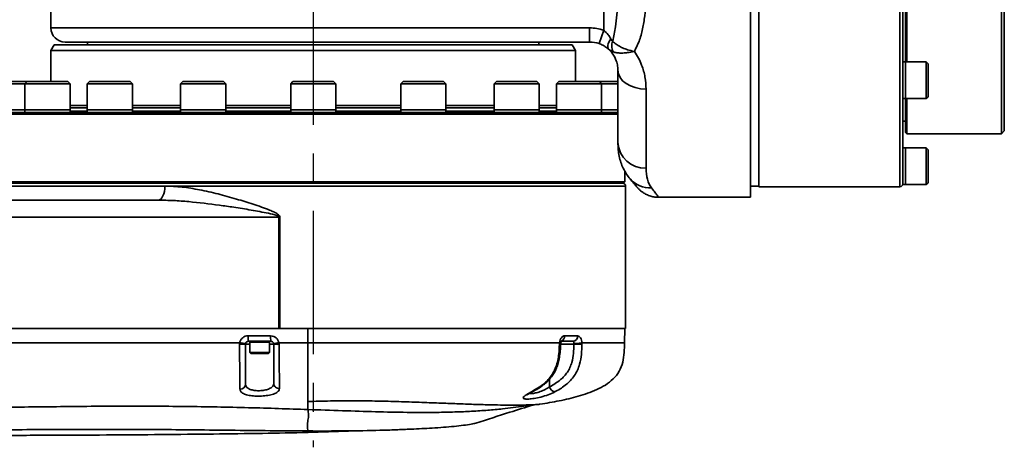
# Model space of a CAD drawing. Header units: millimetres. Extents: x -10540 to 6039, y -7467 to 6433.
# Tile 81 of 236: x -3014 to -2665, y -2257 to -2106. Entities that reach past the tile are written whole.
import ezdxf

# ---------------------------------------------------------------- set-up
doc = ezdxf.new("R2010")
doc.units = ezdxf.units.MM
doc.header["$LTSCALE"] = 8
doc.linetypes.add('CENTER', pattern=[10.16, 6.35, -1.27, 1.27, -1.27])

# ---------------------------------------------------------------- blocks, each defined once
blk = doc.blocks.new('*U98')
at = {"color": 0, "linetype": 'CENTER', "transparency": 16777216}
blk.add_line((0, 273.83), (0, -135.03), dxfattribs=at)

msp = doc.modelspace()

# ---------------------------------------------------------------- linework, layer by layer
at = {"linetype": 'Continuous', "lineweight": 35}
for p, q in [((-2751.83, -1942.42), (-2751.83, -2164.92)), ((-2701.83, -2164.92), (-2701.83, -1942.42)), ((-2665.83, -2146.17), (-2665.83, -1961.17)), ((-2664.83, -1962.17), (-2664.83, -2145.17)), ((-2700.83, -2055.5), (-2700.83, -2130.31)), ((-2699.83, -2120.71), (-2699.83, -2060.17)), ((-2699.33, -2060.17), (-2699.33, -2120.71)), ((-2754.83, -2068.77), (-2754.83, -2168.67)), ((-3002.83, -2093.67), (-3002.83, -2108.67)), ((-2806.83, -2109.52), (-2806.83, -2092.81)), ((-3002.83, -2108.67), (-2909.83, -2108.67)), ((-2909.83, -2108.67), (-2811.83, -2108.67)), ((-2811.83, -2108.67), (-2811.83, -2113.67)), ((-2806.83, -2109.52), (-2808.49, -2114.24)), ((-3001.67, -2114.67), (-3002.83, -2116.67)), ((-2909.83, -2114.67), (-3001.67, -2114.67)), ((-2909.83, -2113.67), (-2997.83, -2113.67)), ((-2989.83, -2113.67), (-2989.83, -2114.67)), ((-2811.83, -2113.67), (-2909.83, -2113.67)), ((-2817.98, -2114.67), (-2909.83, -2114.67)), ((-2829.83, -2114.67), (-2829.83, -2113.67)), ((-2816.83, -2116.67), (-2817.98, -2114.67)), ((-3002.83, -2116.67), (-3002.83, -2127.67)), ((-3002.83, -2116.67), (-2816.83, -2116.67)), ((-2816.83, -2127.67), (-2816.83, -2116.67)), ((-2699.83, -2120.71), (-2700.83, -2120.71)), ((-2692.48, -2120.71), (-2699.83, -2120.71)), ((-2699.83, -2133.71), (-2699.83, -2120.71)), ((-2691.83, -2121.36), (-2692.48, -2120.71)), ((-2692.48, -2133.71), (-2692.48, -2120.71)), ((-2691.83, -2121.36), (-2691.83, -2133.06)), ((-2801.83, -2149.23), (-2801.83, -2123.67)), ((-3012.06, -2128.47), (-3019.83, -2128.47)), ((-3019.03, -2127.67), (-3011.83, -2127.67)), ((-3011.26, -2127.67), (-3012.06, -2128.47)), ((-3012.06, -2128.47), (-3012.06, -2137.67)), ((-3001, -2128.47), (-3012.06, -2128.47)), ((-3011.83, -2127.67), (-3011.26, -2127.67)), ((-3011.26, -2127.67), (-3001.31, -2127.67)), ((-3001.31, -2127.67), (-2996.86, -2127.67)), ((-2996.06, -2128.47), (-3001, -2128.47)), ((-2996.06, -2128.47), (-2996.86, -2127.67)), ((-2996.06, -2137.67), (-2996.06, -2128.47)), ((-2989.15, -2127.67), (-2989.95, -2128.47)), ((-2989.95, -2128.47), (-2989.95, -2137.67)), ((-2976.29, -2128.47), (-2989.95, -2128.47)), ((-2989.15, -2127.67), (-2976.86, -2127.67)), ((-2976.86, -2127.67), (-2974.75, -2127.67)), ((-2973.95, -2128.47), (-2976.29, -2128.47)), ((-2973.95, -2128.47), (-2974.75, -2127.67)), ((-2973.95, -2137.67), (-2973.95, -2128.47)), ((-2956.06, -2127.67), (-2956.86, -2128.47)), ((-2956.86, -2128.47), (-2956.86, -2137.67)), ((-2941.47, -2128.47), (-2956.86, -2128.47)), ((-2956.06, -2127.67), (-2942.21, -2127.67)), ((-2942.21, -2127.67), (-2941.66, -2127.67)), ((-2940.86, -2128.47), (-2941.66, -2127.67)), ((-2940.86, -2128.47), (-2941.47, -2128.47)), ((-2940.86, -2137.67), (-2940.86, -2128.47)), ((-2917.03, -2127.67), (-2917.83, -2128.47)), ((-2917.83, -2128.47), (-2917.83, -2137.67)), ((-2901.83, -2128.47), (-2917.83, -2128.47)), ((-2917.03, -2127.67), (-2902.63, -2127.67)), ((-2901.83, -2128.47), (-2902.63, -2127.67)), ((-2901.83, -2137.67), (-2901.83, -2128.47)), ((-2877.99, -2127.67), (-2878.79, -2128.47)), ((-2878.79, -2128.47), (-2878.79, -2137.67)), ((-2862.79, -2128.47), (-2878.79, -2128.47)), ((-2877.99, -2127.67), (-2863.59, -2127.67)), ((-2862.79, -2128.47), (-2863.59, -2127.67)), ((-2862.79, -2137.67), (-2862.79, -2128.47)), ((-2844.9, -2127.67), (-2845.7, -2128.47)), ((-2845.7, -2128.47), (-2845.7, -2137.67)), ((-2829.7, -2128.47), (-2845.7, -2128.47)), ((-2844.9, -2127.67), (-2830.5, -2127.67)), ((-2829.7, -2128.47), (-2830.5, -2127.67)), ((-2829.7, -2137.67), (-2829.7, -2128.47)), ((-2822.79, -2127.67), (-2823.59, -2128.47)), ((-2823.59, -2128.47), (-2823.59, -2137.67)), ((-2807.59, -2128.47), (-2823.59, -2128.47)), ((-2822.79, -2127.67), (-2808.39, -2127.67)), ((-2807.59, -2128.47), (-2808.39, -2127.67)), ((-2808.39, -2127.67), (-2801.83, -2127.67)), ((-2807.59, -2137.67), (-2807.59, -2128.47)), ((-2801.83, -2128.47), (-2807.59, -2128.47)), ((-2791.83, -2130.33), (-2791.83, -2158.33)), ((-2700.83, -2132.91), (-2700.83, -2130.31)), ((-2996.06, -2136.17), (-2989.95, -2136.17)), ((-2973.95, -2136.17), (-2956.86, -2136.17)), ((-2940.86, -2136.17), (-2917.83, -2136.17)), ((-2901.83, -2136.17), (-2878.79, -2136.17)), ((-2862.79, -2136.17), (-2845.7, -2136.17)), ((-2829.7, -2136.17), (-2823.59, -2136.17)), ((-2700.83, -2132.91), (-2700.83, -2163.9)), ((-2700.83, -2133.71), (-2699.83, -2133.71)), ((-2699.83, -2133.71), (-2692.48, -2133.71)), ((-2699.83, -2145.67), (-2699.83, -2133.71)), ((-2699.33, -2133.71), (-2699.33, -2146.17)), ((-2692.48, -2133.71), (-2691.83, -2133.06)), ((-3020.33, -2139.17), (-2801.83, -2139.17)), ((-3012.06, -2137.67), (-3019.83, -2137.67)), ((-2801.83, -2138.67), (-3019.83, -2138.67)), ((-3012.06, -2137.67), (-3012.06, -2138.67)), ((-3001, -2137.67), (-3012.06, -2137.67)), ((-3011.45, -2137.67), (-3012.06, -2137.67)), ((-2996.06, -2137.67), (-3011.45, -2137.67)), ((-2996.06, -2137.67), (-3001, -2137.67)), ((-2996.06, -2137.03), (-2989.95, -2137.03)), ((-2996.06, -2138.67), (-2996.06, -2137.67)), ((-2996.06, -2138.17), (-2989.95, -2138.17)), ((-2989.95, -2137.67), (-2989.95, -2138.67)), ((-2976.29, -2137.67), (-2989.95, -2137.67)), ((-2987.61, -2137.67), (-2989.95, -2137.67)), ((-2973.95, -2137.67), (-2987.61, -2137.67)), ((-2973.95, -2137.67), (-2976.29, -2137.67)), ((-2973.95, -2137.03), (-2956.86, -2137.03)), ((-2973.95, -2138.67), (-2973.95, -2137.67)), ((-2973.95, -2138.17), (-2956.86, -2138.17)), ((-2956.86, -2137.67), (-2956.86, -2138.67)), ((-2941.47, -2137.67), (-2956.86, -2137.67)), ((-2951.92, -2137.67), (-2956.86, -2137.67)), ((-2940.86, -2137.67), (-2951.92, -2137.67)), ((-2940.86, -2137.67), (-2941.47, -2137.67)), ((-2940.86, -2137.03), (-2917.83, -2137.03)), ((-2940.86, -2138.67), (-2940.86, -2137.67)), ((-2940.86, -2138.17), (-2917.83, -2138.17)), ((-2917.83, -2137.67), (-2917.83, -2138.67)), ((-2901.83, -2137.67), (-2917.83, -2137.67)), ((-2909.83, -2137.67), (-2917.83, -2137.67)), ((-2901.83, -2137.67), (-2909.83, -2137.67)), ((-2901.83, -2137.03), (-2878.79, -2137.03)), ((-2901.83, -2138.67), (-2901.83, -2137.67)), ((-2901.83, -2138.17), (-2878.79, -2138.17)), ((-2878.79, -2137.67), (-2878.79, -2138.67)), ((-2862.79, -2137.67), (-2878.79, -2137.67)), ((-2867.73, -2137.67), (-2878.79, -2137.67)), ((-2862.79, -2137.67), (-2867.73, -2137.67)), ((-2862.79, -2137.03), (-2845.7, -2137.03)), ((-2862.79, -2138.67), (-2862.79, -2137.67)), ((-2862.79, -2138.17), (-2845.7, -2138.17)), ((-2845.7, -2137.67), (-2845.7, -2138.67)), ((-2829.7, -2137.67), (-2845.7, -2137.67)), ((-2832.04, -2137.67), (-2845.7, -2137.67)), ((-2829.7, -2137.67), (-2832.04, -2137.67)), ((-2829.7, -2137.03), (-2823.59, -2137.03)), ((-2829.7, -2138.67), (-2829.7, -2137.67)), ((-2829.7, -2138.17), (-2823.59, -2138.17)), ((-2823.59, -2137.67), (-2823.59, -2138.67)), ((-2807.59, -2137.67), (-2823.59, -2137.67)), ((-2808.2, -2137.67), (-2823.59, -2137.67)), ((-2807.59, -2137.67), (-2808.2, -2137.67)), ((-2807.59, -2138.67), (-2807.59, -2137.67)), ((-2801.83, -2137.67), (-2807.59, -2137.67)), ((-2700.83, -2141.67), (-2699.83, -2141.67)), ((-2699.83, -2145.67), (-2699.33, -2146.17)), ((-2699.33, -2146.17), (-2665.83, -2146.17)), ((-2665.83, -2146.17), (-2664.83, -2145.17)), ((-2699.83, -2151.17), (-2700.83, -2151.17)), ((-2692.48, -2151.17), (-2699.83, -2151.17)), ((-2699.83, -2164.17), (-2699.83, -2151.17)), ((-2691.83, -2151.82), (-2692.48, -2151.17)), ((-2692.48, -2164.17), (-2692.48, -2151.17)), ((-2691.83, -2151.82), (-2691.83, -2163.52)), ((-2799.33, -2163.17), (-2799.33, -2159.44)), ((-3020.33, -2163.17), (-2799.33, -2163.17)), ((-3019.83, -2163.67), (-2799.83, -2163.67)), ((-2799.83, -2163.67), (-2799.33, -2163.17)), ((-2700.83, -2164.17), (-2700.83, -2163.92)), ((-2700.83, -2164.17), (-2699.83, -2164.17)), ((-2699.83, -2164.17), (-2692.48, -2164.17)), ((-2692.48, -2164.17), (-2691.83, -2163.52)), ((-3018.45, -2164.67), (-2962.42, -2164.67)), ((-2799.08, -2164.67), (-2962.42, -2164.67)), ((-2799.08, -2215.17), (-2799.08, -2164.67)), ((-2754.83, -2164.67), (-2751.83, -2164.67)), ((-2751.83, -2164.92), (-2701.83, -2164.92)), ((-2964.8, -2169.67), (-3030.28, -2169.67)), ((-2787.37, -2168.67), (-2754.83, -2168.67)), ((-2921.68, -2175.67), (-2921.97, -2175.67)), ((-2921.97, -2215.17), (-2921.97, -2175.67)), ((-2921.68, -2175.67), (-2921.68, -2215.17)), ((-2921.68, -2215.17), (-2921.97, -2215.17)), ((-2921.68, -2215.17), (-2799.08, -2215.17)), ((-2911.75, -2215.17), (-2911.75, -2220.17)), ((-2799.45, -2220.17), (-2799.32, -2215.17)), ((-2924.83, -2219.67), (-2932.83, -2219.67)), ((-2932.33, -2219.67), (-2932.33, -2220.02)), ((-2932.33, -2220.02), (-2932.33, -2223.67)), ((-2932.33, -2220.02), (-2925.33, -2220.02)), ((-2925.33, -2220.02), (-2925.33, -2219.67)), ((-2925.33, -2223.67), (-2925.33, -2220.02)), ((-2817.79, -2219.67), (-2821.75, -2219.67)), ((-2820.65, -2217.72), (-2816.09, -2217.72)), ((-2935.93, -2220.72), (-2935.88, -2220.17)), ((-2933.81, -2220.48), (-2933.83, -2220.67)), ((-2932.33, -2220.67), (-2933.83, -2220.67)), ((-2923.83, -2220.67), (-2925.33, -2220.67)), ((-2923.83, -2220.67), (-2923.84, -2220.48)), ((-2921.98, -2220.17), (-2921.92, -2220.72)), ((-2817.42, -2220.67), (-2822.13, -2220.67)), ((-2817.42, -2220.67), (-2817.42, -2220.48)), ((-2932.33, -2223.67), (-2931.98, -2224.02)), ((-2932.33, -2223.67), (-2925.33, -2223.67)), ((-2925.68, -2224.02), (-2931.98, -2224.02)), ((-2925.68, -2224.02), (-2925.33, -2223.67)), ((-2933.98, -2233.67), (-2933.83, -2233.67)), ((-2826.03, -2232.99), (-2826.03, -2235.78)), ((-2831.81, -2237.31), (-2831.79, -2237.3)), ((-2842.72, -2243.58), (-2829.45, -2241.95)), ((-2911.64, -2251.94), (-2890.1, -2251.25))]:
    msp.add_line(p, q, dxfattribs=at)
at = {"linetype": 'Continuous', "lineweight": 35, "flags": 128}
for points in [[(-2805.14, -2116.23), (-2805.32, -2115.99), (-2805.43, -2115.66), (-2805.44, -2115.26), (-2805.38, -2114.79), (-2805.22, -2114.27), (-2804.99, -2113.71), (-2804.68, -2113.12), (-2804.31, -2112.52)], [(-2801.83, -2123.67), (-2801.63, -2124.97), (-2801.06, -2126.22), (-2800.14, -2127.37), (-2798.9, -2128.38), (-2797.38, -2129.21), (-2795.65, -2129.83), (-2793.78, -2130.2), (-2791.83, -2130.33)], [(-2962.42, -2164.67), (-2962.47, -2165.64), (-2962.61, -2166.58), (-2962.82, -2167.44), (-2963.12, -2168.2), (-2963.48, -2168.82), (-2963.89, -2169.29), (-2964.34, -2169.57), (-2964.8, -2169.67)], [(-2832.13, -2237.37), (-2831.91, -2237.35), (-2831.81, -2237.31)]]:
    msp.add_lwpolyline(points, dxfattribs=at)
at = {"linetype": 'Continuous', "lineweight": 35}
for centre, radius, start, end in [((-2997.83, -2108.67), 5, 180, 270), ((-2811.83, -2123.67), 15, 70.5288, 90), ((-2811.83, -2123.67), 10, 70.5288, 90), ((-2799.18, -2115.09), 4.81, 159.6165, 206.0755), ((-2792.25, -2148.76), 9.58, 182.82, 272.5664), ((-2800.08, -2164.67), 1, 0, 90), ((-2790.45, -2156), 9.35, 220.9724, 273.2775), ((-2701.83, -2163.92), 1, 270, 0), ((-2923.79, -2218.2), 9.16, 177.0144, 189.2392), ((-2915.43, -2218.2), 9.51, 177.1241, 188.8945), ((-2822.64, -2217.78), 1.99, 294.4995, 1.6696), ((-2817.95, -2217.81), 1.86, 274.9074, 2.965), ((-2935.39, -2202.06), 18.67, 268.3277, 274.7976), ((-2922.38, -2204.64), 16.1, 264.86, 271.6367), ((-2822.4, -2218.3), 2.43, 266.3991, 276.2826), ((-2814.12, -2126.96), 93.77, 267.9838, 269.7227), ((-2935.74, -2234.67), 1.92, 268.0877, 357.3087), ((-2921.9, -2234.46), 1.93, 182.4983, 273.2681), ((-2823.6, -2235.19), 2.5, 193.4727, 255.3571)]:
    msp.add_arc(centre, radius, start, end, dxfattribs=at)
for points, knots in [([(-2803.68, -2113.42), (-2803.31, -2111.7), (-2802.34, -2107.27), (-2801.92, -2099.86), (-2801.86, -2094.2), (-2801.83, -2091.36)], [0, 0, 0, 0, 0.238631, 0.618085, 1, 1, 1, 1]), ([(-2791.83, -2094.95), (-2791.84, -2096.55), (-2791.88, -2099.73), (-2792.25, -2104.44), (-2792.98, -2109.04), (-2794.12, -2113.3), (-2795.39, -2115.83), (-2795.97, -2116.99)], [0, 0, 0, 0, 0.203065, 0.406075, 0.614739, 0.823175, 1, 1, 1, 1]), ([(-2806.83, -2109.52), (-2806.26, -2110.02), (-2805.25, -2110.9), (-2804.6, -2112.02), (-2804.31, -2112.52)], [0, 0, 0, 0, 0.555835, 1, 1, 1, 1]), ([(-2805.14, -2116.23), (-2805.53, -2115.9), (-2806.33, -2115.25), (-2807.54, -2114.59), (-2808.3, -2114.31), (-2808.49, -2114.24)], [0, 0, 0, 0, 0.427538, 0.849901, 1, 1, 1, 1]), ([(-2804.31, -2112.52), (-2804.14, -2112.8), (-2803.95, -2113.14), (-2803.71, -2113.38), (-2803.68, -2113.42)], [0, 0, 0, 0, 0.866671, 1, 1, 1, 1]), ([(-2803.68, -2113.42), (-2803.27, -2113.77), (-2802.45, -2114.49), (-2801.2, -2115.24), (-2799.86, -2115.89), (-2798.24, -2116.51), (-2796.8, -2116.85), (-2795.97, -2116.98), (-2795.97, -2116.99)], [0, 0, 0, 0, 0.206248, 0.412551, 0.511722, 0.717055, 0.997638, 1, 1, 1, 1]), ([(-2801.83, -2123.67), (-2801.86, -2123.05), (-2801.92, -2121.81), (-2802.46, -2120.01), (-2803.29, -2118.38), (-2804.16, -2117.17), (-2804.88, -2116.48), (-2805.14, -2116.23)], [0, 0, 0, 0, 0.265341, 0.53442, 0.715783, 0.900451, 1, 1, 1, 1]), ([(-2805.14, -2116.23), (-2804.7, -2116.57), (-2804.18, -2116.97), (-2803.59, -2117.17), (-2803.49, -2117.2)], [0, 0, 0, 0, 0.840178, 1, 1, 1, 1]), ([(-2803.49, -2117.2), (-2803.08, -2117.31), (-2802.26, -2117.52), (-2801.03, -2117.59), (-2799.74, -2117.57), (-2798.19, -2117.44), (-2796.79, -2117.18), (-2795.97, -2116.99), (-2795.97, -2116.99)], [0, 0, 0, 0, 0.212085, 0.424221, 0.511964, 0.716924, 0.997638, 1, 1, 1, 1]), ([(-2795.97, -2116.99), (-2795.46, -2117.77), (-2794.44, -2119.34), (-2793.1, -2122.39), (-2792.03, -2126.12), (-2791.9, -2128.92), (-2791.83, -2130.33)], [0, 0, 0, 0, 0.182194, 0.366986, 0.679371, 1, 1, 1, 1]), ([(-2801.82, -2149.24), (-2801.8, -2150.1), (-2801.76, -2151.72), (-2801.4, -2154.09), (-2800.81, -2156.31), (-2799.94, -2158.45), (-2798.86, -2160.42), (-2797.91, -2161.58), (-2797.48, -2162.11)], [0, 0, 0, 0, 0.194961, 0.367823, 0.53252, 0.689609, 0.85813, 1, 1, 1, 1]), ([(-2791.83, -2158.33), (-2791.74, -2159.72), (-2791.62, -2161.81), (-2790.83, -2163.99), (-2790.22, -2164.89), (-2789.92, -2165.34)], [0, 0, 0, 0, 0.495655, 0.74783, 1, 1, 1, 1]), ([(-2797.58, -2162.08), (-2797.26, -2162.45), (-2796.6, -2163.22), (-2795.86, -2164.09), (-2795.3, -2164.73), (-2795, -2165.08), (-2794.91, -2165.19), (-2794.85, -2165.26), (-2794.87, -2165.23), (-2794.87, -2165.23)], [0, 0, 0, 0, 0.197219, 0.405751, 0.611482, 0.814814, 0.915309, 0.999473, 1, 1, 1, 1]), ([(-2797.56, -2162.08), (-2797.46, -2162.2), (-2796.99, -2162.75), (-2796.35, -2163.5), (-2795.66, -2164.31), (-2795.19, -2164.86), (-2794.97, -2165.12), (-2794.91, -2165.18), (-2794.9, -2165.19), (-2794.9, -2165.2), (-2794.89, -2165.2), (-2794.89, -2165.21), (-2794.88, -2165.22), (-2794.86, -2165.24), (-2794.82, -2165.29), (-2794.67, -2165.46), (-2794.4, -2165.74), (-2793.81, -2166.3), (-2792.92, -2167), (-2791.62, -2167.74), (-2790.22, -2168.28), (-2788.77, -2168.61), (-2787.82, -2168.64), (-2787.37, -2168.66)], [0, 0, 0, 0, 0.043026, 0.195691, 0.347504, 0.498147, 0.647386, 0.721271, 0.739763, 0.746144, 0.747963, 0.748837, 0.749391, 0.750002, 0.751567, 0.755791, 0.770004, 0.785601, 0.827779, 0.869344, 0.9168, 0.959889, 1, 1, 1, 1]), ([(-2962.42, -2164.67), (-2960.4, -2164.75), (-2956.36, -2164.91), (-2950.05, -2165.98), (-2943.6, -2167.43), (-2937.26, -2169.18), (-2931.14, -2171.09), (-2926.71, -2172.59), (-2923.82, -2173.83), (-2922.65, -2174.44), (-2921.95, -2175.01), (-2921.71, -2175.4), (-2921.69, -2175.59), (-2921.68, -2175.67)], [0, 0, 0, 0, 0.151837, 0.303817, 0.461425, 0.619073, 0.758882, 0.899314, 0.934682, 0.970325, 0.987522, 0.994632, 1, 1, 1, 1]), ([(-2789.92, -2165.34), (-2789.5, -2165.88), (-2788.66, -2166.96), (-2787.85, -2168), (-2787.38, -2168.6), (-2787.37, -2168.61), (-2787.37, -2168.61)], [0, 0, 0, 0, 0.266366, 0.53272, 0.806275, 1, 1, 1, 1]), ([(-2921.97, -2175.67), (-2921.97, -2175.64), (-2921.98, -2175.59), (-2922.04, -2175.49), (-2922.28, -2175.29), (-2923.51, -2174.79), (-2926.77, -2174.09), (-2931.86, -2173.16), (-2937.66, -2172.23), (-2945.03, -2171.16), (-2952.17, -2170.32), (-2959.4, -2169.76), (-2963, -2169.7), (-2964.8, -2169.67)], [0, 0, 0, 0, 0.001769, 0.003117, 0.008122, 0.022953, 0.092158, 0.233956, 0.376013, 0.493064, 0.74562, 0.872824, 1, 1, 1, 1]), ([(-2921.97, -2175.67), (-2926.67, -2175.67), (-2951.16, -2175.67), (-2987.33, -2175.67), (-3018.82, -2175.67), (-3030.5, -2175.67)], [0, 0, 0, 0, 0.129899, 0.677172, 1, 1, 1, 1]), ([(-2911.75, -2215.17), (-2914.64, -2215.17), (-2920.42, -2215.17), (-2929.3, -2215.17), (-2938.13, -2215.17), (-2946.98, -2215.17), (-2955.63, -2215.17), (-2965.98, -2215.17), (-2977.96, -2215.17), (-2991.56, -2215.17), (-3012.89, -2215.17), (-3042.04, -2215.17), (-3081.32, -2215.17), (-3122.95, -2215.17), (-3166.83, -2215.17), (-3205.41, -2215.17), (-3238.68, -2215.17), (-3266.7, -2215.17), (-3294.83, -2215.17), (-3322.81, -2215.17), (-3350.7, -2215.17), (-3376.39, -2215.17), (-3400.28, -2215.17), (-3422.33, -2215.17), (-3444.68, -2215.17), (-3466.9, -2215.17), (-3488.57, -2215.17), (-3502.67, -2215.17), (-3509.56, -2215.17)], [0, 0, 0, 0, 0.014484, 0.029003, 0.044572, 0.058867, 0.073439, 0.08799, 0.110819, 0.133617, 0.156263, 0.217865, 0.27991, 0.353315, 0.426692, 0.5, 0.546788, 0.593549, 0.640509, 0.687871, 0.73389, 0.780389, 0.816785, 0.853763, 0.891038, 0.929048, 0.965368, 1, 1, 1, 1]), ([(-3509.56, -2215.17), (-3496.09, -2215.17), (-3469.16, -2215.17), (-3428.69, -2215.17), (-3388.19, -2215.17), (-3343.13, -2215.17), (-3293.51, -2215.17), (-3239.33, -2215.17), (-3183.28, -2215.17), (-3125.37, -2215.17), (-3065.58, -2215.17), (-3005.79, -2215.17), (-2957.93, -2215.17), (-2929.99, -2215.17), (-2921.97, -2215.17)], [0, 0, 0, 0, 0.0689223, 0.1378545, 0.2067932, 0.2757242, 0.367855, 0.4599896, 0.5521221, 0.6538187, 0.7555153, 0.8572598, 0.9590042, 1, 1, 1, 1]), ([(-2935.88, -2220.17), (-2935.77, -2219.81), (-2935.57, -2219.12), (-2934.84, -2218.34), (-2933.95, -2217.82), (-2933.27, -2217.75), (-2932.93, -2217.72)], [0, 0, 0, 0, 0.267996, 0.512032, 0.756006, 1, 1, 1, 1]), ([(-2932.83, -2219.67), (-2932.94, -2219.68), (-2933.16, -2219.7), (-2933.46, -2219.87), (-2933.7, -2220.13), (-2933.77, -2220.36), (-2933.81, -2220.48)], [0, 0, 0, 0, 0.244301, 0.488862, 0.733024, 1, 1, 1, 1]), ([(-2932.93, -2217.72), (-2931.6, -2217.72), (-2928.93, -2217.72), (-2926.26, -2217.72), (-2924.93, -2217.72)], [0, 0, 0, 0, 0.49906, 1, 1, 1, 1]), ([(-2924.93, -2217.72), (-2924.55, -2217.76), (-2923.84, -2217.84), (-2922.93, -2218.41), (-2922.26, -2219.19), (-2922.07, -2219.84), (-2921.98, -2220.17)], [0, 0, 0, 0, 0.270807, 0.513975, 0.75704, 1, 1, 1, 1]), ([(-2923.84, -2220.48), (-2923.87, -2220.37), (-2923.94, -2220.16), (-2924.16, -2219.9), (-2924.46, -2219.71), (-2924.7, -2219.68), (-2924.83, -2219.67)], [0, 0, 0, 0, 0.242341, 0.484786, 0.727961, 1, 1, 1, 1]), ([(-2822.51, -2220.17), (-2822.44, -2219.81), (-2822.29, -2219.12), (-2821.82, -2218.33), (-2821.27, -2217.82), (-2820.86, -2217.75), (-2820.65, -2217.72)], [0, 0, 0, 0, 0.266734, 0.510122, 0.754598, 1, 1, 1, 1]), ([(-2822.11, -2220.39), (-2822.1, -2220.34), (-2822.08, -2220.15), (-2821.99, -2219.86), (-2821.87, -2219.61), (-2821.8, -2219.52), (-2821.81, -2219.53), (-2821.81, -2219.54)], [0, 0, 0, 0, 0.0853739, 0.3730795, 0.6500892, 0.8902911, 1, 1, 1, 1]), ([(-2817.42, -2220.48), (-2817.42, -2220.37), (-2817.43, -2220.15), (-2817.51, -2219.89), (-2817.63, -2219.7), (-2817.73, -2219.68), (-2817.79, -2219.67)], [0, 0, 0, 0, 0.2442461, 0.4883495, 0.7356235, 1, 1, 1, 1]), ([(-2816.09, -2217.72), (-2815.89, -2217.76), (-2815.51, -2217.84), (-2815.05, -2218.4), (-2814.72, -2219.19), (-2814.63, -2219.84), (-2814.59, -2220.17)], [0, 0, 0, 0, 0.270742, 0.515451, 0.758358, 1, 1, 1, 1]), ([(-2935.88, -2220.17), (-2937.82, -2220.17), (-2943.2, -2220.17), (-2952.47, -2220.17), (-2964.09, -2220.17), (-2976.94, -2220.17), (-2990.97, -2220.17), (-3006.1, -2220.17), (-3016.55, -2220.17), (-3021.95, -2220.17)], [0, 0, 0, 0, 0.067466, 0.187759, 0.323019, 0.472612, 0.635842, 0.811945, 1, 1, 1, 1]), ([(-2935.8, -2236.59), (-2935.81, -2236.04), (-2935.82, -2234.94), (-2935.84, -2233.07), (-2935.87, -2231.17), (-2935.89, -2229.36), (-2935.91, -2227.29), (-2935.93, -2224.4), (-2935.93, -2222.17), (-2935.93, -2220.72)], [0, 0, 0, 0, 0.180871, 0.361266, 0.467866, 0.574297, 0.684572, 0.794963, 1, 1, 1, 1]), ([(-2933.83, -2220.67), (-2933.83, -2222), (-2933.83, -2223.98), (-2933.83, -2226.53), (-2933.83, -2228.28), (-2933.83, -2229.84), (-2933.83, -2231.52), (-2933.83, -2233.23), (-2933.83, -2234.25), (-2933.83, -2234.76)], [0, 0, 0, 0, 0.21131, 0.313511, 0.419202, 0.520813, 0.625052, 0.810516, 1, 1, 1, 1]), ([(-2923.83, -2234.54), (-2923.83, -2233.76), (-2923.83, -2232.64), (-2923.83, -2230.58), (-2923.83, -2229.03), (-2923.83, -2227.36), (-2923.83, -2225.5), (-2923.83, -2223.22), (-2923.83, -2221.53), (-2923.83, -2220.67)], [0, 0, 0, 0, 0.292462, 0.418919, 0.548005, 0.640034, 0.735129, 0.865616, 1, 1, 1, 1]), ([(-2911.75, -2220.17), (-2912.68, -2220.17), (-2914.74, -2220.17), (-2918.15, -2220.17), (-2920.63, -2220.17), (-2921.98, -2220.17)], [0, 0, 0, 0, 0.272279, 0.605378, 1, 1, 1, 1]), ([(-2921.92, -2220.72), (-2921.92, -2221.67), (-2921.92, -2223.57), (-2921.91, -2226.15), (-2921.89, -2228.34), (-2921.86, -2230.28), (-2921.83, -2232.08), (-2921.81, -2234.05), (-2921.8, -2235.41), (-2921.79, -2236.2), (-2921.79, -2236.38)], [0, 0, 0, 0, 0.132682, 0.264653, 0.365092, 0.4656, 0.59394, 0.722605, 0.934738, 1, 1, 1, 1]), ([(-2911.75, -2241.01), (-2911.75, -2240.51), (-2911.75, -2239.56), (-2911.75, -2237.8), (-2911.75, -2235.85), (-2911.75, -2233.91), (-2911.75, -2232.09), (-2911.75, -2230.53), (-2911.75, -2228.91), (-2911.75, -2226.71), (-2911.75, -2223.74), (-2911.75, -2221.35), (-2911.75, -2220.17)], [0, 0, 0, 0, 0.177056, 0.336924, 0.47707, 0.596495, 0.662004, 0.720371, 0.772854, 0.821063, 0.911047, 1, 1, 1, 1]), ([(-2822.51, -2220.17), (-2824.08, -2220.17), (-2827.22, -2220.17), (-2833.2, -2220.17), (-2840.53, -2220.17), (-2849.41, -2220.17), (-2858.88, -2220.17), (-2868.86, -2220.17), (-2879.24, -2220.17), (-2889.92, -2220.17), (-2900.79, -2220.17), (-2908.1, -2220.17), (-2911.75, -2220.17)], [0, 0, 0, 0, 0.073053, 0.146106, 0.252843, 0.35958, 0.466316, 0.573053, 0.67979, 0.786527, 0.893263, 1, 1, 1, 1]), ([(-2832.13, -2237.37), (-2831.06, -2236.75), (-2828.92, -2235.52), (-2826.45, -2233.29), (-2824.78, -2230.94), (-2823.75, -2228.8), (-2823.09, -2226.49), (-2822.66, -2223.79), (-2822.6, -2221.86), (-2822.56, -2220.72)], [0, 0, 0, 0, 0.197794, 0.394521, 0.508656, 0.622717, 0.73316, 0.843805, 1, 1, 1, 1]), ([(-2831.8, -2237.34), (-2831.38, -2237.13), (-2830.31, -2236.58), (-2828.71, -2235.52), (-2827.07, -2234.17), (-2825.72, -2232.73), (-2824.61, -2231.23), (-2823.74, -2229.61), (-2823.08, -2227.84), (-2822.6, -2225.85), (-2822.29, -2223.6), (-2822.17, -2221.86), (-2822.14, -2220.86), (-2822.14, -2220.71)], [0, 0, 0, 0, 0.074439, 0.192112, 0.29928, 0.39971, 0.487745, 0.574234, 0.662469, 0.756655, 0.86073, 0.98017, 1, 1, 1, 1]), ([(-2829.45, -2241.95), (-2827.16, -2241.57), (-2822.59, -2240.82), (-2815.83, -2239.23), (-2810.33, -2237.37), (-2806.22, -2235.22), (-2803.44, -2233.12), (-2801.24, -2230.37), (-2799.99, -2227.09), (-2799.54, -2223.64), (-2799.48, -2221.32), (-2799.45, -2220.17)], [0, 0, 0, 0, 0.166828, 0.33363, 0.500317, 0.583678, 0.666954, 0.750101, 0.833262, 0.916586, 1, 1, 1, 1]), ([(-2826.03, -2235.78), (-2825.36, -2235.41), (-2824.01, -2234.67), (-2822.28, -2233.41), (-2820.83, -2232.06), (-2819.68, -2230.63), (-2818.77, -2228.97), (-2817.98, -2226.74), (-2817.53, -2223.93), (-2817.46, -2221.76), (-2817.42, -2220.67)], [0, 0, 0, 0, 0.134836, 0.269513, 0.36952, 0.469354, 0.569751, 0.67021, 0.83465, 1, 1, 1, 1]), ([(-2814.58, -2220.72), (-2814.62, -2221.91), (-2814.7, -2224.28), (-2815.22, -2227.4), (-2816.13, -2229.93), (-2817.21, -2231.87), (-2818.54, -2233.53), (-2820.66, -2235.51), (-2822.63, -2236.77), (-2824.08, -2237.53), (-2824.23, -2237.61)], [0, 0, 0, 0, 0.161648, 0.322481, 0.428884, 0.535231, 0.637699, 0.740322, 0.973292, 1, 1, 1, 1]), ([(-2822.56, -2220.72), (-2822.55, -2220.54), (-2822.54, -2220.35), (-2822.51, -2220.17), (-2822.51, -2220.17)], [0, 0, 0, 0, 0.999893, 1, 1, 1, 1]), ([(-2822.51, -2220.17), (-2822.44, -2220.19), (-2822.29, -2220.24), (-2822.16, -2220.31), (-2822.1, -2220.36), (-2822.12, -2220.38), (-2822.12, -2220.39)], [0, 0, 0, 0, 0.302734, 0.605467, 0.908201, 1, 1, 1, 1]), ([(-2822.13, -2220.71), (-2822.13, -2220.67), (-2822.14, -2220.56), (-2822.12, -2220.45), (-2822.1, -2220.39)], [0, 0, 0, 0, 0.415809, 1, 1, 1, 1]), ([(-2799.45, -2220.17), (-2799.55, -2220.17), (-2799.76, -2220.17), (-2801.45, -2220.17), (-2804.13, -2220.17), (-2807.47, -2220.17), (-2811, -2220.17), (-2813.39, -2220.17), (-2814.59, -2220.17)], [0, 0, 0, 0, 0.187299, 0.374598, 0.561897, 0.749197, 0.874598, 1, 1, 1, 1]), ([(-2814.59, -2220.17), (-2814.59, -2220.17), (-2814.58, -2220.35), (-2814.58, -2220.54), (-2814.58, -2220.72)], [0, 0, 0, 0, 0.000107, 1, 1, 1, 1]), ([(-2921.79, -2236.38), (-2921.87, -2236.73), (-2922.02, -2237.41), (-2923.34, -2238.2), (-2925.27, -2238.75), (-2927.58, -2239.05), (-2929.94, -2239.11), (-2932.14, -2238.93), (-2933.96, -2238.51), (-2935.25, -2237.86), (-2935.75, -2237.18), (-2935.79, -2236.71), (-2935.8, -2236.59)], [0, 0, 0, 0, 0.118333, 0.235275, 0.345493, 0.44932, 0.549134, 0.647462, 0.746828, 0.849784, 0.958922, 1, 1, 1, 1]), ([(-2933.83, -2234.76), (-2933.82, -2234.88), (-2933.79, -2235.32), (-2933.44, -2235.98), (-2932.52, -2236.61), (-2931.22, -2237.01), (-2929.65, -2237.19), (-2927.96, -2237.13), (-2926.32, -2236.84), (-2924.94, -2236.29), (-2924, -2235.52), (-2923.88, -2234.87), (-2923.83, -2234.54)], [0, 0, 0, 0, 0.041672, 0.151645, 0.254415, 0.352915, 0.450071, 0.548782, 0.651926, 0.762182, 0.880049, 1, 1, 1, 1]), ([(-2824.23, -2237.61), (-2824.97, -2237.96), (-2826.46, -2238.65), (-2829.07, -2239.41), (-2831.51, -2239.91), (-2833.49, -2240.14), (-2834.84, -2240.12), (-2835.47, -2239.88), (-2835.35, -2239.41), (-2834.48, -2238.71), (-2833.26, -2237.99), (-2832.38, -2237.51), (-2832.13, -2237.37)], [0, 0, 0, 0, 0.117505, 0.233634, 0.342259, 0.4444, 0.543172, 0.641341, 0.741326, 0.845406, 0.955885, 1, 1, 1, 1]), ([(-2834.15, -2238.74), (-2834.14, -2238.73), (-2834.11, -2238.7), (-2833.84, -2238.49), (-2833.33, -2238.17), (-2832.64, -2237.76), (-2832.05, -2237.45), (-2831.79, -2237.3)], [0, 0, 0, 0, 0.1320022, 0.3117434, 0.533877, 0.787188, 1, 1, 1, 1]), ([(-2833.3, -2238.15), (-2833.03, -2238.17), (-2832.47, -2238.21), (-2831.05, -2237.98), (-2829.36, -2237.5), (-2827.54, -2236.76), (-2826.53, -2236.11), (-2826.03, -2235.78)], [0, 0, 0, 0, 0.174031, 0.361907, 0.562694, 0.779099, 1, 1, 1, 1]), ([(-2911.75, -2241.01), (-2909.08, -2240.92), (-2903.74, -2240.75), (-2895.78, -2240.71), (-2887.96, -2240.79), (-2880.35, -2240.98), (-2873.05, -2241.23), (-2866.11, -2241.5), (-2859.6, -2241.75), (-2853.59, -2241.97), (-2848.13, -2242.13), (-2843.29, -2242.23), (-2839.11, -2242.27), (-2835.63, -2242.25), (-2832.89, -2242.18), (-2830.92, -2242.09), (-2829.68, -2241.98), (-2829.53, -2241.96), (-2829.45, -2241.95)], [0, 0, 0, 0, 0.062499, 0.124999, 0.187498, 0.249998, 0.312498, 0.374998, 0.437499, 0.499999, 0.562499, 0.624999, 0.687499, 0.749999, 0.812499, 0.875, 0.9375, 1, 1, 1, 1]), ([(-2911.75, -2243.82), (-2911.75, -2243.4), (-2911.75, -2242.63), (-2911.75, -2241.52), (-2911.75, -2241.01)], [0, 0, 0, 0, 0.539492, 1, 1, 1, 1]), ([(-2911.75, -2243.82), (-2915.18, -2243.7), (-2922.05, -2243.48), (-2932.82, -2243.15), (-2943.92, -2242.9), (-2955.31, -2242.72), (-2966.84, -2242.63), (-2978.44, -2242.61), (-2989.78, -2242.69), (-3004.83, -2242.87), (-3046.35, -2243.27), (-3103.97, -2243.46), (-3173.68, -2242.85), (-3252.41, -2241.83), (-3311.46, -2241.5), (-3350.83, -2241.27)], [0, 0, 0, 0, 0.025854, 0.051707, 0.077931, 0.104226, 0.130587, 0.156958, 0.183245, 0.207606, 0.259137, 0.465265, 0.598949, 0.732634, 1, 1, 1, 1]), ([(-2911.63, -2251.42), (-2911.76, -2250.82), (-2912, -2249.62), (-2911.69, -2247.62), (-2911.38, -2245.62), (-2911.63, -2244.42), (-2911.75, -2243.82)], [0, 0, 0, 0, 0.249979, 0.5, 0.750021, 1, 1, 1, 1]), ([(-2911.75, -2243.82), (-2907.61, -2243.96), (-2899.34, -2244.24), (-2887.6, -2244.63), (-2876.4, -2244.86), (-2867.12, -2244.87), (-2859.59, -2244.71), (-2853.59, -2244.46), (-2847.9, -2244.07), (-2844.45, -2243.74), (-2842.72, -2243.58)], [0, 0, 0, 0, 0.149455, 0.29893, 0.452546, 0.60617, 0.704093, 0.802015, 0.901011, 1, 1, 1, 1]), ([(-2852.2, -2248.67), (-2848.16, -2247.35), (-2841.25, -2245.11), (-2834.63, -2243.09), (-2831.88, -2242.25)], [0, 0, 0, 0, 0.585871, 1, 1, 1, 1]), ([(-2911.63, -2251.42), (-2916.09, -2251.39), (-2925.02, -2251.34), (-2939.2, -2251.16), (-2953, -2251), (-2966.33, -2250.9), (-2979.03, -2250.86), (-2991.9, -2250.86), (-3004.86, -2250.91), (-3017.85, -2250.98), (-3052.14, -2251.27), (-3107.72, -2251.6), (-3184.62, -2251.35), (-3265.65, -2250.6), (-3321.05, -2250.31), (-3350.83, -2250.15)], [0, 0, 0, 0, 0.035155, 0.07037, 0.105518, 0.134555, 0.163651, 0.192841, 0.222101, 0.251358, 0.280502, 0.453397, 0.62629, 0.799182, 1, 1, 1, 1]), ([(-2911.64, -2251.94), (-2911.64, -2251.94), (-2911.64, -2251.94), (-2911.64, -2251.89), (-2911.64, -2251.74), (-2911.64, -2251.53), (-2911.63, -2251.42)], [0, 0, 0, 0, 0.221236, 0.457431, 0.716273, 1, 1, 1, 1]), ([(-2875.16, -2250.78), (-2876.94, -2250.85), (-2880.51, -2251.01), (-2888.17, -2251.26), (-2898.34, -2251.44), (-2907.19, -2251.43), (-2911.63, -2251.42)], [0, 0, 0, 0, 0.162873, 0.326062, 0.661853, 1, 1, 1, 1]), ([(-2852.12, -2248.62), (-2852.64, -2248.74), (-2853.85, -2249.03), (-2856.54, -2249.42), (-2859.87, -2249.8), (-2863.61, -2250.13), (-2868.6, -2250.47), (-2872.62, -2250.66), (-2875.16, -2250.78)], [0, 0, 0, 0, 0.116958, 0.269513, 0.422163, 0.578034, 0.733932, 1, 1, 1, 1]), ([(-3351.81, -2253.06), (-3340.19, -2253.07), (-3316.62, -2253.07), (-3280.9, -2253.07), (-3244.55, -2253.06), (-3209.49, -2253.06), (-3176.03, -2253.06), (-3144.42, -2253.07), (-3113.33, -2253.07), (-3082.97, -2253.07), (-3053.56, -2253.05), (-3027.19, -2253.01), (-3003.83, -2252.94), (-2983.42, -2252.84), (-2963.98, -2252.7), (-2945.57, -2252.51), (-2928.24, -2252.28), (-2917.05, -2252.05), (-2911.64, -2251.94)], [0, 0, 0, 0, 0.0792136, 0.1606183, 0.2434584, 0.3269334, 0.3995687, 0.4715451, 0.5423458, 0.6114709, 0.6784376, 0.7427838, 0.791243, 0.8376651, 0.8818775, 0.9237387, 0.9631459, 1, 1, 1, 1])]:
    msp.add_open_spline(points, degree=3, knots=knots, dxfattribs=at)
for points in [[(-2935.88, -2220.17), (-2935.75, -2220.19), (-2935.48, -2220.24), (-2935.1, -2220.31), (-2934.74, -2220.37), (-2934.42, -2220.42), (-2934.16, -2220.46), (-2933.96, -2220.48), (-2933.83, -2220.49), (-2933.82, -2220.49), (-2933.81, -2220.48)], [(-2923.84, -2220.48), (-2923.81, -2220.48), (-2923.76, -2220.48), (-2923.33, -2220.41), (-2922.72, -2220.3), (-2922.22, -2220.21), (-2921.98, -2220.17)], [(-2817.42, -2220.48), (-2817.3, -2220.49), (-2817.06, -2220.49), (-2816.67, -2220.48), (-2816.26, -2220.46), (-2815.86, -2220.42), (-2815.47, -2220.37), (-2815.12, -2220.31), (-2814.81, -2220.24), (-2814.66, -2220.19), (-2814.59, -2220.17)]]:
    msp.add_open_spline(points, degree=3, dxfattribs=at)

# ---------------------------------------------------------------- block references
at = {"color": 4, "linetype": 'CENTER'}
msp.add_blockref('*U98', (-2909.83, -2122.17), dxfattribs=at)

doc.saveas('drawing.dxf')
